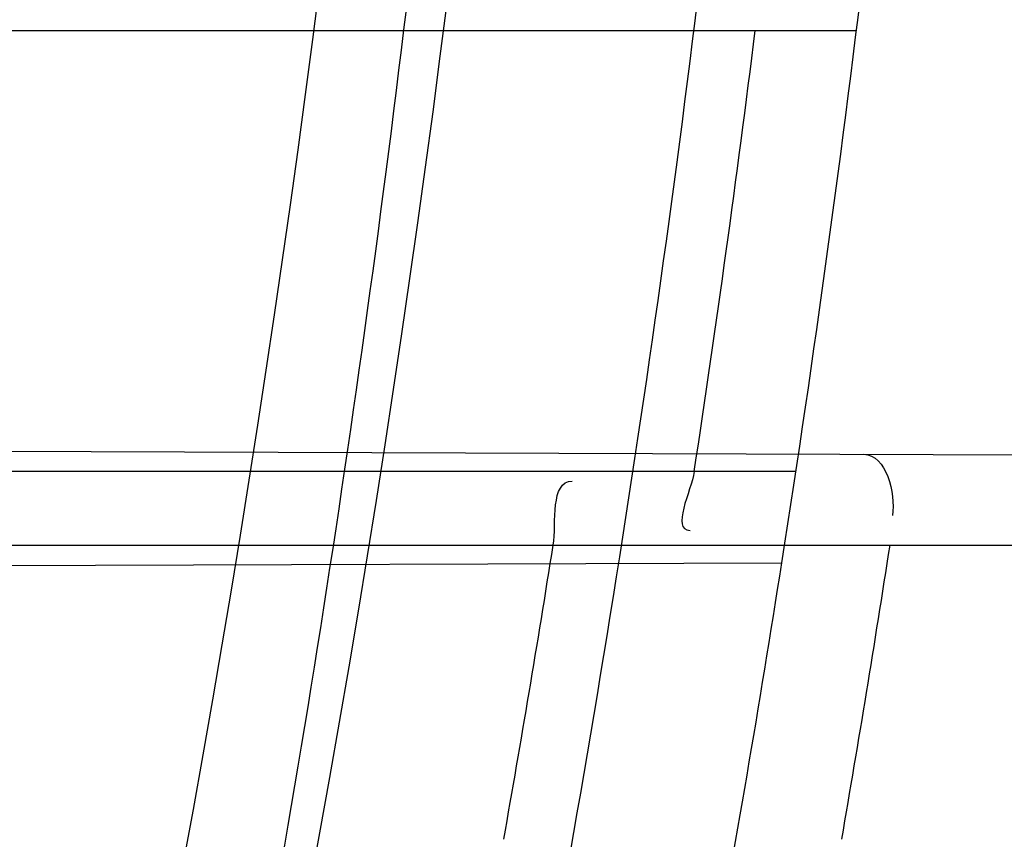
# Model space of a CAD drawing. Header units: millimetres. Extents: x 0 to 297, y 0 to 210.
# Tile 102 of 256: x 145.2229 to 145.2463, y 93.1322 to 93.1517. Entities that reach past the tile are written whole.
import ezdxf

# ---------------------------------------------------------------- set-up
doc = ezdxf.new("R2010")
doc.units = ezdxf.units.MM
doc.header["$LTSCALE"] = 16.335
doc.layers.get('0').update_dxf_attribs({"linetype": 'CONTINUOUS'})
for name, color, linetype in [('01_GLOBAL', 7, 'CONTINUOUS'), ('INTFCLR_1', 7, 'CONTINUOUS'), ('INTFCLR_144815', 7, 'CONTINUOUS')]:
    doc.layers.add(name, color=color, linetype=linetype)

msp = doc.modelspace()

# ---------------------------------------------------------------- linework, layer by layer
at = {"color": 7, "linetype": 'Continuous'}
msp.add_circle((145.8748034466, 92.1344639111), 2.66, dxfattribs=at)
at = {"color": 9, "linetype": 'Continuous'}
msp.add_arc((145.8748034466, 92.1344639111), 2.6259090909, 92.9674534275, 177.0325465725, dxfattribs=at)
at = {"layer": '01_GLOBAL', "color": 7, "linetype": 'Continuous'}
msp.add_circle((145.8748034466, 92.1344639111), 2.695, dxfattribs=at)
at = {"layer": 'INTFCLR_1', "color": 9, "linetype": 'Continuous'}
for p, q in [((145.2184341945, 93.15140961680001), (145.2427919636, 93.15140961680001)), ((145.2196504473, 93.1414028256), (145.2790831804, 93.14119536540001)), ((145.2413506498, 93.1409096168), (145.2168929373, 93.1409096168)), ((145.2203395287, 93.1391596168), (145.2787718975, 93.1391596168)), ((145.217191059, 93.13865782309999), (145.2410162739, 93.1387409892))]:
    msp.add_line(p, q, dxfattribs=at)
at = {"layer": 'INTFCLR_1', "color": 6, "linetype": 'Continuous'}
for centre, radius, start, end in [((144.8596077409, 93.1986596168), 0.4224162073, 270, 90.00000002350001), ((144.8596077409, 93.1986596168), 0.4014439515, 270, 90.00000002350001), ((144.8596077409, 93.1986596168), 0.3860864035, 351.0719019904, 353.2935009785), ((144.8599376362, 93.1986573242), 0.3833671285, 351.3363934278, 352.9206383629), ((144.8600707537, 93.1986584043), 0.3801880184, 349.9265638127, 350.9962955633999), ((144.8590276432, 93.1986584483), 0.3891383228, 350.1605823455, 351.2050388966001)]:
    msp.add_arc(centre, radius, start, end, dxfattribs=at)
at = {"layer": 'INTFCLR_1', "color": 9, "linetype": 'Continuous'}
for centre, radius, start, end in [((144.8630307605, 93.1986603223), 0.3729410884, 346.8723352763, 13.1275089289), ((144.8629710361, 93.1986596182), 0.3699364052, 346.8756062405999, 13.1243934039), ((144.8596077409, 93.1986596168), 0.3860864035, 348.0308689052, 351.0719019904)]:
    msp.add_arc(centre, radius, start, end, dxfattribs=at)
for points, knots in [([(145.235167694, 93.06803805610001), (145.2359987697, 93.0702994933), (145.2376274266, 93.07486591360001), (145.2407305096, 93.0841265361), (145.2457654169, 93.10074899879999), (145.2504341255, 93.12025903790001), (145.2535169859, 93.1376959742), (145.2548129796, 93.1465996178), (145.2554818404, 93.15174935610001), (145.2570256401, 93.1646779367), (145.2586297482, 93.1867687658), (145.2583725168, 93.2128320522), (145.2571603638, 93.229722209), (145.2563978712, 93.2375211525), (145.2558364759, 93.24270819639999), (145.2541019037, 93.2567080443), (145.2501634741, 93.279125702), (145.2444881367, 93.3010123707), (145.2404287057, 93.31400265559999), (145.2389019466, 93.3186491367), (145.2365792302, 93.32549362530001), (145.2313391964, 93.3398030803), (145.2222901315, 93.3608048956), (145.211984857, 93.38064637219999), (145.2048007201, 93.3928589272), (145.2014430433, 93.39829523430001), (145.1992124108, 93.401838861), (145.1931796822, 93.4111586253), (145.1830706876, 93.4254621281), (145.1690288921, 93.44287479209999), (145.1571354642, 93.4559268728), (145.1488272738, 93.46426968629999), (145.1442335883, 93.4686868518), (145.1378598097, 93.47464399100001), (145.1289384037, 93.4824441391), (145.1192814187, 93.4900126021), (145.1131582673, 93.4943666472), (145.1101748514, 93.49636902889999), (145.1077179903, 93.4979464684), (145.1055301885, 93.4992630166), (145.1036031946, 93.50027403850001), (145.1025200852, 93.5007770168), (145.1016575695, 93.50108464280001), (145.1010609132, 93.5012239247), (145.1005598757, 93.50114822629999), (145.1004622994, 93.50067669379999), (145.1007027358, 93.5001554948), (145.1011202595, 93.49943321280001), (145.1017948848, 93.49852402), (145.1026939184, 93.4974154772), (145.1038249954, 93.4961153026), (145.1051758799, 93.49462279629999), (145.106740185, 93.4929397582), (145.1092045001, 93.4903307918), (145.1127127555, 93.4866635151), (145.1192604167, 93.47979277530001), (145.126411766, 93.4720844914), (145.1329263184, 93.4647171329), (145.1369531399, 93.4600323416), (145.143428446, 93.4523417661), (145.1533417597, 93.43987882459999), (145.1663378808, 93.4217466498), (145.175744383, 93.40694421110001), (145.1819029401, 93.3964078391), (145.1860815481, 93.3889972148), (145.1932904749, 93.3754706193), (145.2029180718, 93.35504416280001), (145.209559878, 93.3380139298), (145.212649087, 93.3291841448)], [0, 0, 0, 0, 0.0103790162, 0.0208837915, 0.0420711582, 0.08518389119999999, 0.1071959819, 0.1183353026, 0.1239410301, 0.1295663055, 0.1744258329, 0.2192337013, 0.2417180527, 0.2473539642, 0.2529903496, 0.2641931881, 0.3081223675, 0.3509244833, 0.3614867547, 0.3667496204, 0.3719934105, 0.3926231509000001, 0.4323812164, 0.470412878, 0.488854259, 0.4934078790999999, 0.4979383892, 0.5068921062, 0.5412323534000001, 0.5733304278, 0.6031976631, 0.6172528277, 0.6240454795, 0.630650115, 0.6548352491, 0.6750685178, 0.6834752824, 0.6871962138, 0.6905460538, 0.6960524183, 0.6981915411, 0.6999110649, 0.7012078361, 0.7020914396, 0.7026255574, 0.7031007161, 0.7038824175, 0.7050749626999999, 0.7066970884, 0.7087489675, 0.7112252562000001, 0.7141187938, 0.7174211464, 0.7211233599, 0.729578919, 0.7392839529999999, 0.762009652, 0.7748693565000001, 0.7816473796, 0.7886214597, 0.8181786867, 0.8502212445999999, 0.8846823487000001, 0.8936821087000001, 0.9027944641, 0.9213301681, 0.9597016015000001, 1, 1, 1, 1]), ([(145.1053256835, 93.4996596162), (145.1058354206, 93.4996595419), (145.1084302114, 93.49863302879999), (145.1114097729, 93.4968905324), (145.114679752, 93.49483322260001), (145.1177098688, 93.4928362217), (145.1239326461, 93.4884975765), (145.1337472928, 93.4809600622), (145.1428234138, 93.4731893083), (145.1493077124, 93.4672553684), (145.1539781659, 93.46285851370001), (145.1624222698, 93.4545580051), (145.1745124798, 93.4415729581), (145.1887911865, 93.4242473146), (145.1990766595, 93.4100090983), (145.2052148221, 93.400731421), (145.2074832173, 93.39720574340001), (145.2108964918, 93.3917990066), (145.2181971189, 93.3796576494), (145.2286731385, 93.3599279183), (145.2378781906, 93.33903206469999), (145.2432089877, 93.32479281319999), (145.2455710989, 93.31798419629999), (145.247123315, 93.31336339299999), (145.2512489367, 93.30044977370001), (145.2570185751, 93.2786891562), (145.2610247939, 93.2563880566), (145.262788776, 93.2424626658), (145.2633595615, 93.2373043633), (145.2641347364, 93.22954935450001), (145.2653671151, 93.21275432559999), (145.2656287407, 93.1868333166), (145.2639975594, 93.16486546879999), (145.2624282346, 93.15201095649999), (145.2617481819, 93.1468896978), (145.2604303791, 93.1380345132), (145.2572949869, 93.120689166), (145.2525471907, 93.10128539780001), (145.2474296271, 93.08475977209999), (145.2442749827, 93.0755508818), (145.2426192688, 93.07100993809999), (145.2417743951, 93.0687611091)], [0, 0, 0, 0, 0.0031306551, 0.0166311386, 0.0214593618, 0.0268204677, 0.03892666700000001, 0.0680356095, 0.1027865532, 0.1122690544, 0.1220182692, 0.1421808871, 0.1849821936, 0.2309157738, 0.2799873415, 0.2927705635, 0.2992370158, 0.3057352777, 0.3320402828, 0.3862318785, 0.4428084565, 0.4721382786, 0.4795908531, 0.487069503, 0.5020757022, 0.562848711, 0.6251729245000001, 0.641061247, 0.6490543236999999, 0.6570463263, 0.6889269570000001, 0.7524525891, 0.8160592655, 0.8240370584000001, 0.8319876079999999, 0.8477879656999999, 0.8790177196, 0.9402188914, 0.9703170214, 0.9852457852, 1, 1, 1, 1]), ([(145.212649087, 93.3291841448), (145.2158606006, 93.32000478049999), (145.2216925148, 93.3011419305), (145.227244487, 93.2768964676), (145.2299856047, 93.2607035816), (145.2310878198, 93.25306455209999), (145.2317778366, 93.2479244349), (145.2334659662, 93.23376490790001), (145.2350886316, 93.2104154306), (145.2348602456, 93.1869830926), (145.2340091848, 93.1726576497), (145.2336200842, 93.16742997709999), (145.2329629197, 93.1596496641), (145.2311506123, 93.1430826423), (145.226931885, 93.1181043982), (145.2217743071, 93.0973620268), (145.21827327, 93.08545778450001), (145.2168531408, 93.08078963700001), (145.2142959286, 93.0727821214), (145.2088936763, 93.057325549), (145.2002622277, 93.03625645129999), (145.191382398, 93.0181651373), (145.1856550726, 93.0076054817), (145.1835773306, 93.0038810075), (145.1804900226, 92.9984473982), (145.1738400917, 92.9872483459), (145.1632874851, 92.971132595), (145.150351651, 92.9535411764), (145.1410235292, 92.94206533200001), (145.1356460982, 92.935766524), (145.133618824, 92.9334156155), (145.1301975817, 92.9295053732), (145.1238773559, 92.9224693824), (145.116999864, 92.9151404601), (145.1107938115, 92.9086516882), (145.1070749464, 92.9047482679), (145.1041227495, 92.9015610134), (145.102218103, 92.89935461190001), (145.1011689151, 92.89795985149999), (145.1007337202, 92.8972197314), (145.1004699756, 92.8966887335), (145.1005812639, 92.8959977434), (145.1020539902, 92.8962982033), (145.1036740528, 92.8970747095), (145.1066075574, 92.8986606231), (145.1094057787, 92.90044308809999), (145.1117034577, 92.9019742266), (145.1131778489, 92.902988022), (145.1156556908, 92.9047222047), (145.1196186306, 92.9076236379), (145.1251563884, 92.91192845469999), (145.1334349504, 92.9187409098), (145.1408444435, 92.92538609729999), (145.1473278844, 92.9316038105), (145.1519747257, 92.9361897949), (145.1603493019, 92.94482450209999), (145.1722854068, 92.9582894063), (145.1863008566, 92.9761921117), (145.1963364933, 92.9908581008), (145.2023017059, 93.0003963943), (145.2045040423, 93.0040202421), (145.2078179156, 93.0095804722), (145.2148947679, 93.0220651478), (145.2249952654, 93.0423300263), (145.2319439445, 93.0592659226), (145.2351676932, 93.0680380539)], [0, 0, 0, 0, 0.0419354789, 0.08505031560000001, 0.1071497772, 0.1127379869, 0.1183317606, 0.1295131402, 0.1742263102, 0.2191466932, 0.230445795, 0.2361065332, 0.241751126, 0.2641147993, 0.3079545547, 0.3508736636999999, 0.3561840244, 0.3614616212, 0.3719139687, 0.3924297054, 0.4320526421, 0.4700131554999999, 0.4792642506, 0.483852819, 0.4884035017, 0.5062126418, 0.5400088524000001, 0.5714206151, 0.6003317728, 0.6037560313, 0.6071340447, 0.6137178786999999, 0.6261602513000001, 0.6479155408, 0.6570536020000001, 0.6648783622, 0.6711643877, 0.6757843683, 0.6774462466, 0.6786751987, 0.6794900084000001, 0.6799813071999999, 0.6813020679, 0.6842478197, 0.6888651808, 0.6950795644, 0.6987591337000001, 0.70073729, 0.7027989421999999, 0.7117993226, 0.7219139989, 0.7330405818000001, 0.7580265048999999, 0.7648041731, 0.7717766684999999, 0.7861782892, 0.816667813, 0.8493175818, 0.8841610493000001, 0.8932352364, 0.8978283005, 0.9024468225, 0.9211469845, 0.9596997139, 1, 1, 1, 1]), ([(145.1053256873, 92.89765960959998), (145.1051880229, 92.89765962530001), (145.1048509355, 92.897726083), (145.1048682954, 92.89833203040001), (145.1052289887, 92.89895544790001), (145.1058526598, 92.8998820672), (145.1068032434, 92.9010353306), (145.1086356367, 92.9031125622), (145.110803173, 92.9053838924), (145.113215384, 92.90786955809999), (145.1159839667, 92.9106973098), (145.1217014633, 92.91652117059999), (145.1287122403, 92.92380461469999), (145.1351564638, 92.9308006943), (145.1386445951, 92.9346890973), (145.1407113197, 92.9370268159), (145.1461908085, 92.9432875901), (145.1556953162, 92.95469486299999), (145.1688811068, 92.972191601), (145.1796415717, 92.9882287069), (145.1864241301, 92.99937733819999), (145.1895721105, 93.0047852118), (145.1916900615, 93.00849100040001), (145.1975256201, 93.0189931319), (145.2065751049, 93.0369888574), (145.2153782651, 93.057964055), (145.2208882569, 93.0733543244), (145.2234958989, 93.0813260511), (145.2249438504, 93.0859728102), (145.2285119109, 93.09781736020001), (145.2337695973, 93.1184588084), (145.2380725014, 93.143329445), (145.2399207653, 93.159825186), (145.2405908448, 93.1675708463), (145.2409875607, 93.1727748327), (145.241855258, 93.1870348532), (145.2420882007, 93.2103641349), (145.2404334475, 93.2336088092), (145.2387124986, 93.2477021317), (145.238008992, 93.2528187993), (145.2368850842, 93.26042393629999), (145.2340893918, 93.2765480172), (145.2284266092, 93.3006887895), (145.222482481, 93.3194563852), (145.2192099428, 93.32858819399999)], [0, 0, 0, 0, 0.0008731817, 0.001718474, 0.0032338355, 0.0055641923, 0.008732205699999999, 0.0127298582, 0.0231213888, 0.0286463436, 0.0346993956, 0.04822263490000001, 0.0804125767, 0.0988155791, 0.1085508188, 0.1135449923, 0.1186070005, 0.1613231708, 0.2076862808, 0.2575123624, 0.2837454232, 0.2904461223, 0.2972015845, 0.3108183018, 0.3666504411, 0.4248609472, 0.4549769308, 0.4703146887, 0.4780576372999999, 0.4858477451, 0.5487776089, 0.6130123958, 0.6457680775, 0.6540347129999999, 0.6623246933, 0.6788711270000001, 0.74464742, 0.8101273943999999, 0.8265053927, 0.8346996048, 0.8428861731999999, 0.8752668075, 0.9384714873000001, 1, 1, 1, 1])]:
    msp.add_open_spline(points, degree=3, knots=knots, dxfattribs=at)
at = {"layer": 'INTFCLR_1', "color": 6, "linetype": 'Continuous'}
for points, knots in [([(145.1350652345, 93.4996596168), (145.1342109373, 93.4996596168), (145.1357546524, 93.496718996), (145.1370803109, 93.4950968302), (145.1392467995, 93.49225027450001), (145.1419201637, 93.4890306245), (145.145337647, 93.4849215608), (145.149332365, 93.4801497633), (145.1536170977, 93.4749597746), (145.1578478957, 93.4697443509), (145.1617862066, 93.46477665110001), (145.1654017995, 93.46011427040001), (145.1686896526, 93.45577766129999), (145.1716611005, 93.4517737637), (145.1743369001, 93.4480934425), (145.176743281, 93.4447208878), (145.1789048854, 93.4416366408), (145.1808385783, 93.4388324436), (145.1825660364, 93.4362898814), (145.1841084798, 93.43398792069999), (145.185490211, 93.43189981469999), (145.1867189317, 93.4300221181), (145.1878098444, 93.42833769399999), (145.1887779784, 93.42682907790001), (145.1896459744, 93.4254651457), (145.1906214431, 93.4239206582), (145.191753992, 93.4221107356), (145.1928766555, 93.42029359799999), (145.1938510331, 93.4187005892), (145.1946912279, 93.4173162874), (145.1956155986, 93.415780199), (145.1966371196, 93.4140663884), (145.1977643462, 93.41215452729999), (145.1990081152, 93.4100186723), (145.2003754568, 93.4076384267), (145.201880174, 93.4049787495), (145.2035347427, 93.4020034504), (145.2053542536, 93.39866660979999), (145.2073580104, 93.3949100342), (145.2095596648, 93.3906775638), (145.2119715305, 93.3859042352), (145.214608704, 93.3805105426), (145.2174929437, 93.37438539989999), (145.220642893, 93.36739491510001), (145.2240752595, 93.35936816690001), (145.227802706, 93.35009965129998), (145.2318351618, 93.3392957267), (145.2361179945, 93.3267082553), (145.2403681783, 93.3126841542), (145.2442872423, 93.297814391), (145.2476657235, 93.2827730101), (145.2504753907, 93.2676905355), (145.2527156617, 93.25262667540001), (145.2543982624, 93.2375790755), (145.2555287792, 93.22258324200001), (145.256117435, 93.20762456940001), (145.2561708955, 93.1927266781), (145.2556951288, 93.17787585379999), (145.2546936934, 93.16307401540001), (145.2531693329, 93.1483330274), (145.2511191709, 93.1336232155), (145.2485428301, 93.1189642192), (145.2454275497, 93.1043242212), (145.2417708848, 93.0897217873), (145.2376203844, 93.07535951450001), (145.2332204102, 93.06193527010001), (145.2288852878, 93.0500177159), (145.2248596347, 93.0398394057), (145.2211587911, 93.03109336), (145.2177663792, 93.0235207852), (145.2146668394, 93.01692434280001), (145.2118379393, 93.01114230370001), (145.2092594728, 93.0060543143), (145.2069119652, 93.0015625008), (145.2047820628, 92.99759337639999), (145.2028538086, 92.9940827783), (145.2011073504, 92.9909675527), (145.1995253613, 92.98819559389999), (145.1980916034, 92.985722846), (145.1967959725, 92.9835200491), (145.1956290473, 92.9815607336), (145.1945782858, 92.97981554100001), (145.1936278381, 92.9782521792), (145.1927650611, 92.97684539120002), (145.1919665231, 92.9755535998), (145.1911689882, 92.97427311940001), (145.1903111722, 92.9729060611), (145.1893416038, 92.97137374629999), (145.1882509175, 92.9696663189), (145.1870226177, 92.9677633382), (145.1856376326, 92.96564257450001), (145.1840803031, 92.96328767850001), (145.1823329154, 92.9606826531), (145.1803729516, 92.95780619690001), (145.1781781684, 92.9546380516), (145.1757236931, 92.9511600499), (145.1729902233, 92.94736262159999), (145.1699514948, 92.94322961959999), (145.1665806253, 92.9387466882), (145.1628687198, 92.93392583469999), (145.1588145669, 92.9287817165), (145.1544498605, 92.9233761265), (145.149996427, 92.9179675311), (145.1458273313, 92.912982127), (145.1422457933, 92.9086810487), (145.1394492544, 92.9053205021), (145.1371773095, 92.9023512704), (145.1358081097, 92.9006787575), (145.134193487, 92.8976596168), (145.1350652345, 92.8976596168)], [0, 0, 0, 0, 0.0038604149, 0.007501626, 0.0124785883, 0.0188917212, 0.0268498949, 0.0364677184, 0.0470694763, 0.05724446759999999, 0.0668187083, 0.0757144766, 0.08390537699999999, 0.0914099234, 0.09824517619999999, 0.1044667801, 0.1101313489, 0.1152642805, 0.1198589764, 0.1240215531, 0.1277856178, 0.1311734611, 0.1341617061, 0.1368541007, 0.1392736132, 0.1414672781, 0.1451087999, 0.148921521, 0.1511192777, 0.1535471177, 0.1562389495, 0.1592204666, 0.1625628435, 0.1662680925, 0.1703891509, 0.1749670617, 0.1800766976, 0.185772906, 0.1921414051, 0.1993155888, 0.2073311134, 0.2163077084, 0.2264451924, 0.2379233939, 0.2509534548, 0.2658909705, 0.2830621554, 0.3030578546, 0.3259639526, 0.3492662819, 0.3725305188, 0.395610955, 0.4185782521, 0.4413347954, 0.4640172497, 0.4865192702, 0.5089682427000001, 0.5313242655, 0.5536477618, 0.5759939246, 0.5982772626, 0.6207472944, 0.6432362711, 0.6658996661, 0.6887559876, 0.7107777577, 0.7297237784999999, 0.7460531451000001, 0.7602331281, 0.7726347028, 0.7835467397, 0.7931663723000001, 0.8017211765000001, 0.8093215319, 0.8160683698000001, 0.8220757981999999, 0.8274205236, 0.83220661, 0.8364980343, 0.8403367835, 0.8437547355, 0.8468031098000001, 0.8495420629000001, 0.8520223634, 0.8542604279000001, 0.8564046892, 0.8588391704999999, 0.8615533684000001, 0.8645986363, 0.8679945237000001, 0.8717882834, 0.8760445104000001, 0.8807522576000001, 0.8859628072, 0.8917731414, 0.8981681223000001, 0.9051985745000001, 0.9129160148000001, 0.9213486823, 0.930543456, 0.9404096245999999, 0.9509435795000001, 0.9619432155, 0.9720502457, 0.9803711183, 0.9870628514, 0.9922716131, 0.9960607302, 1, 1, 1, 1]), ([(145.1350652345, 92.8976596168), (145.1360387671, 92.8976596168), (145.1377271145, 92.8987973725), (145.1403228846, 92.9003600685), (145.1432989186, 92.90252257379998), (145.1469787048, 92.9053401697), (145.1513602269, 92.908937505), (145.156189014, 92.9131306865), (145.1610884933, 92.9176135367), (145.16571304, 92.9220446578), (145.1699506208, 92.9262668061), (145.1738079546, 92.93025140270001), (145.1773032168, 92.9339784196), (145.1804624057, 92.93744342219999), (145.1833068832, 92.9406452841), (145.1858602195, 92.9435862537), (145.1881553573, 92.9462860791), (145.1902110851, 92.9487505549), (145.1920499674, 92.95099242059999), (145.1936917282, 92.95302517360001), (145.195161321, 92.95487020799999), (145.1964960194, 92.95656687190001), (145.197810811, 92.9582571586), (145.1992115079, 92.9600798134), (145.2006985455, 92.9620412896), (145.2021699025, 92.9640097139), (145.203615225, 92.9659689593), (145.2051191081, 92.96803560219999), (145.2067839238, 92.9703578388), (145.2086446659, 92.97299707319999), (145.2107239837, 92.976003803), (145.2130437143, 92.9794328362), (145.2156231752, 92.9833409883), (145.2184823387, 92.9877982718), (145.2216518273, 92.99290263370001), (145.2251614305, 92.9987667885), (145.229038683, 93.00552838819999), (145.2333125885, 93.0133695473), (145.2380078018, 93.0225036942), (145.2431555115, 93.03325044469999), (145.2486552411, 93.04576276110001), (145.2541538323, 93.05964751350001), (145.2592951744, 93.0742866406), (145.2638614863, 93.0891255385), (145.2678132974, 93.10401926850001), (145.2711637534, 93.1189518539), (145.2739112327, 93.1338443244), (145.2760779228, 93.14873712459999), (145.2776685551, 93.1635668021), (145.2786982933, 93.17835697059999), (145.2791763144, 93.1930929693), (145.2791102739, 93.20777733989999), (145.2785051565, 93.2224188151), (145.2773642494, 93.2370081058), (145.2756872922, 93.2515514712), (145.2734729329, 93.2660467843), (145.2707211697, 93.28047186), (145.2674209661, 93.2948590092), (145.2635667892, 93.3091902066), (145.259139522, 93.3234820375), (145.254151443, 93.33766185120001), (145.2488018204, 93.351194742), (145.2434345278, 93.3634522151), (145.238408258, 93.3740016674), (145.2338248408, 93.38297495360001), (145.2296571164, 93.3906774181), (145.2258775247, 93.3973229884), (145.2224553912, 93.4030908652), (145.2193628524, 93.40811759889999), (145.216567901, 93.41251817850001), (145.2140471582, 93.4163762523), (145.2117761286, 93.4197682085), (145.209737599, 93.422748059), (145.2079066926, 93.42537326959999), (145.20627007, 93.4276809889), (145.2048016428, 93.4297213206), (145.203482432, 93.43153041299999), (145.202221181, 93.4332394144), (145.2009100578, 93.4349957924), (145.1994654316, 93.43690657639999), (145.1979774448, 93.438847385), (145.1964846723, 93.44076776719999), (145.1949729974, 93.4426876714), (145.1933137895, 93.4447656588), (145.1914604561, 93.4470505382), (145.1893845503, 93.4495659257), (145.1870661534, 93.45232249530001), (145.1844777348, 93.45533473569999), (145.1815962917, 93.45861035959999), (145.1783918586, 93.4621590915), (145.174841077, 93.46597939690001), (145.1709238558, 93.47006182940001), (145.1666153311, 93.47439075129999), (145.1619164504, 93.47892812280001), (145.1569054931, 93.4835493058), (145.1519289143, 93.48790146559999), (145.1473729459, 93.4916672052), (145.1435388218, 93.4946187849), (145.1404516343, 93.4968744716), (145.1377826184, 93.49848721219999), (145.1360568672, 93.4996596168), (145.1350652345, 93.4996596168)], [0, 0, 0, 0, 0.0042187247, 0.0081401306, 0.0133978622, 0.0200459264, 0.0282638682, 0.0379443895, 0.0477615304, 0.05703690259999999, 0.0656973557, 0.0736821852, 0.0810680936, 0.0878383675, 0.0940009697, 0.0996271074, 0.1047154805, 0.1093563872, 0.1135342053, 0.1172803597, 0.1206792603, 0.1237557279, 0.1266349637, 0.1299589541, 0.1337168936, 0.1373013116, 0.1406085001, 0.1442672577, 0.148377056, 0.1529904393, 0.1582606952, 0.164218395, 0.1709303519, 0.1785521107, 0.1871652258, 0.1969659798, 0.2081658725, 0.2209392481, 0.2356613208, 0.2526660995, 0.2725685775, 0.2948769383, 0.3173640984, 0.3397873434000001, 0.3621386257, 0.3841211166, 0.4060891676, 0.4277469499, 0.4493218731, 0.470705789, 0.4919793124, 0.5131981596, 0.5343255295, 0.5554668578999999, 0.5765984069, 0.5977513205, 0.6189954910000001, 0.6402209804, 0.6617015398, 0.6832900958, 0.7050415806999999, 0.7268239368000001, 0.7463339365, 0.7630160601, 0.7774553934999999, 0.7899931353, 0.8009638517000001, 0.8105830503, 0.8190545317, 0.8265380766, 0.8331730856, 0.8390248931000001, 0.8442268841, 0.8488182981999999, 0.8528943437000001, 0.8564866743, 0.8597116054, 0.8625968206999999, 0.8656908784, 0.8692094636, 0.8729771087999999, 0.8762884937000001, 0.879749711, 0.8835661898, 0.8878115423, 0.8924986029, 0.8976989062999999, 0.9034198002, 0.9097088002, 0.9166034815, 0.9241390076, 0.9323094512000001, 0.9411199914, 0.9506041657, 0.9606137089, 0.9706541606, 0.9792553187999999, 0.9862062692, 0.9916647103, 0.9957028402, 1, 1, 1, 1])]:
    msp.add_open_spline(points, degree=3, knots=knots, dxfattribs=at)
for points in [[(145.2429665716, 93.1413214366), (145.2435027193, 93.1413195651), (145.2437291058, 93.14039390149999), (145.2436471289, 93.1398640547)], [(145.238930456, 93.1409096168), (145.2388601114, 93.1404479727), (145.2383660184, 93.139510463), (145.2388329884, 93.139512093)], [(145.2355741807, 93.1391596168), (145.2356570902, 93.1396828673), (145.2354969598, 93.14068500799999), (145.2360267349, 93.14068315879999)]]:
    msp.add_open_spline(points, degree=3, dxfattribs=at)
at = {"layer": 'INTFCLR_144815', "color": 6, "linetype": 'Continuous'}
for radius in [0.4466793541, 0.4256665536]:
    msp.add_circle((144.8596077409, 93.1986596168), radius, dxfattribs=at)
for radius, start, end in [(0.6157754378, 313.9937911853, 154.5150993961), (0.5947754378, 312.9543589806, 154.5144414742), (0.5751005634, 282.2440355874, 71.2863570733), (0.4537777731, 308.490992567, 51.50900743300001), (0.4747905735, 316.9838592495, 43.0161407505), (0.4480128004, 313.9992414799, 46.00075850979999)]:
    msp.add_arc((144.8596077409, 93.1986596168), radius, start, end, dxfattribs=at)
at = {"layer": 'INTFCLR_144815', "color": 9, "linetype": 'Continuous'}
for centre, radius, start, end in [((144.8596077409, 93.1986596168), 0.5712784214, 292.4997540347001, 54.0964566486), ((144.8596102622, 93.19866079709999), 0.5153523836, 292.4997540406, 54.09645665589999), ((144.8596257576, 93.1986639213), 0.5066391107, 311.2505121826, 48.7494878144), ((144.859607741, 93.1986596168), 0.4617768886, 314.0862202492, 45.9137797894), ((144.8596077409, 93.1986596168), 0.450734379, 313.8592910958, 46.1407088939), ((144.8596077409, 93.1986596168), 0.4477854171, 314.0319604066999, 45.9680396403)]:
    msp.add_arc(centre, radius, start, end, dxfattribs=at)
at = {"layer": 'INTFCLR_144815', "color": 6, "linetype": 'Continuous'}
for points, knots in [([(145.1715348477, 92.8871597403), (145.1712150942, 92.887165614), (145.1712119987, 92.888398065), (145.1717859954, 92.8890887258), (145.1723169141, 92.8900495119), (145.1728921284, 92.8909093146), (145.1735763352, 92.8919125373), (145.1743814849, 92.8930382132), (145.17530592, 92.89429876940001), (145.1763525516, 92.89569628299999), (145.1775225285, 92.8972363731), (145.1788179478, 92.8989246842), (145.1802417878, 92.90076905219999), (145.1817966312, 92.902777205), (145.1834827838, 92.9049546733), (145.1852973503, 92.907303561), (145.1872357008, 92.90982438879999), (145.189295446, 92.9125211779), (145.1914790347, 92.9154049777), (145.1937896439, 92.9184888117), (145.1962240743, 92.9217782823), (145.1987743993, 92.92527328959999), (145.2014309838, 92.9289717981), (145.2041860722, 92.9328747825), (145.2070298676, 92.9369806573), (145.2099514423, 92.9412863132), (145.2129388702, 92.94578706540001), (145.215979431, 92.95047669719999), (145.2190598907, 92.95534762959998), (145.2221667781, 92.9603911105), (145.2252866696, 92.9655974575), (145.2284064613, 92.9709563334), (145.2315136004, 92.9764570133), (145.2345962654, 92.98208862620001), (145.2376434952, 92.98784036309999), (145.2406452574, 92.99370162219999), (145.2435925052, 92.99966217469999), (145.2464771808, 93.005712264), (145.2492921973, 93.01184268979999), (145.2520314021, 93.01804486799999), (145.2546894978, 93.0243108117), (145.2572619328, 93.0306330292), (145.2597453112, 93.03700571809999), (145.2621317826, 93.0434101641), (145.2644188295, 93.0498389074), (145.2666074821, 93.05629353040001), (145.2687002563, 93.0627819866), (145.2706975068, 93.0693065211), (145.2725965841, 93.0758590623), (145.2743963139, 93.08243582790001), (145.2760946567, 93.0890285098), (145.2776905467, 93.0956308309), (145.2791843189, 93.1022416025), (145.2805765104, 93.10886063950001), (145.2818676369, 93.1154879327), (145.2830580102, 93.12212274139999), (145.2841477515, 93.12876325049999), (145.2851369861, 93.1354072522), (145.2860260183, 93.1420534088), (145.2868152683, 93.14870134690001), (145.2875051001, 93.1553505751), (145.2880958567, 93.16200073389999), (145.2885878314, 93.1686513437), (145.2889813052, 93.17530234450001), (145.289276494, 93.18195348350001), (145.2894735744, 93.1886048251), (145.2895726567, 93.1952561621), (145.2895738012, 93.20190757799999), (145.2894770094, 93.20855889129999), (145.2892822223, 93.2152102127), (145.2889893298, 93.2218613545), (145.2885981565, 93.228512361), (145.2881084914, 93.23516293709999), (145.2875200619, 93.2418129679), (145.2868325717, 93.24846205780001), (145.2860456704, 93.2551099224), (145.2851589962, 93.26175603), (145.2841721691, 93.2683997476), (145.2830848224, 93.2750402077), (145.2818965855, 93.2816764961), (145.2806070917, 93.2883076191), (145.2792161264, 93.2949318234), (145.2777236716, 93.3015466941), (145.27612979, 93.30814986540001), (145.2744344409, 93.314739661), (145.2726374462, 93.3213150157), (145.2707388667, 93.3278740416), (145.2687392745, 93.3344133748), (145.2666397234, 93.34092869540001), (145.2644415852, 93.34741542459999), (145.2621464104, 93.3538691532), (145.2597562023, 93.3602849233), (145.2572735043, 93.3666571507), (145.2547014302, 93.37297970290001), (145.2520437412, 93.3792458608), (145.2493049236, 93.3854482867), (145.2464902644, 93.3915790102), (145.2436059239, 93.39762942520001), (145.240658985, 93.4035903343), (145.2376574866, 93.4094520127), (145.2346104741, 93.4152042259), (145.231527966, 93.4208363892), (145.2284209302, 93.42633767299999), (145.2253011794, 93.4316972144), (145.2221812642, 93.4369042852), (145.2190742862, 93.44194854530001), (145.2159936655, 93.44682031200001), (145.2129528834, 93.4515108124), (145.209965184, 93.45601244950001), (145.207043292, 93.4603189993), (145.2041991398, 93.4644257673), (145.2014436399, 93.4683296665), (145.1987864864, 93.47202925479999), (145.1962360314, 93.47552468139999), (145.1937992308, 93.47881756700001), (145.1914816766, 93.48191080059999), (145.1892876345, 93.484808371), (145.1872201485, 93.487515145), (145.1852811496, 93.49003667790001), (145.1834716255, 93.49237897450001), (145.1817917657, 93.4945483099), (145.1802410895, 93.4965510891), (145.1788186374, 93.4983936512), (145.1775230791, 93.5000821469), (145.1763528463, 93.5016225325), (145.1753062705, 93.5030200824), (145.1743814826, 93.5042807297), (145.1735770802, 93.50540657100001), (145.1728902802, 93.5064096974), (145.1723225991, 93.507270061), (145.1718630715, 93.5080606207), (145.171402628, 93.5088026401), (145.1710534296, 93.51015065), (145.1715348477, 93.5101594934)], [0, 0, 0, 0, 0.0014103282, 0.0032894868, 0.0045784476, 0.006109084, 0.0078878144, 0.009921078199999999, 0.0122159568, 0.0147800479, 0.0176210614, 0.0207450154, 0.0241645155, 0.0278962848, 0.0319450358, 0.0363094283, 0.0409856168, 0.0459681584, 0.0512740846, 0.0569372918, 0.0629614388, 0.06932079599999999, 0.0760170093, 0.0830428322, 0.09038864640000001, 0.09804223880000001, 0.1059886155, 0.1142106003, 0.1226891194, 0.1314036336, 0.1403327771, 0.1494548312, 0.1587482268, 0.1681920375, 0.1777662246, 0.1874518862, 0.1972313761, 0.2070885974, 0.2170088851, 0.2269790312, 0.2369874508, 0.247023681, 0.2570780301, 0.2671479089, 0.2771627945, 0.2871678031, 0.297203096, 0.3072268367, 0.3172573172, 0.3272873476, 0.3372951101, 0.3472786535, 0.3572404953, 0.3671820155, 0.3771057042, 0.38701475, 0.3969071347, 0.4067804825, 0.4166362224, 0.4264761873, 0.4363022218, 0.4461151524, 0.4559173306, 0.4657100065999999, 0.4754958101, 0.4852761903, 0.4950537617, 0.5048299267, 0.514607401, 0.5243876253, 0.5341732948, 0.5439658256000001, 0.5537677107, 0.5635801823, 0.5734055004, 0.5832449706, 0.5931003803, 0.6029729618, 0.6128636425, 0.6227732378, 0.6327028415, 0.6426530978, 0.6526214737, 0.6626060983, 0.6726078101, 0.6826271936, 0.6926651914, 0.7027189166, 0.7127821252, 0.7228511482, 0.7329216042, 0.7429877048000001, 0.7530428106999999, 0.7630790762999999, 0.7730874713, 0.7830577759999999, 0.7929782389, 0.8028356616, 0.8126154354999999, 0.8223014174, 0.8318761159, 0.8413205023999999, 0.8506146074, 0.8597374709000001, 0.8686675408, 0.8773831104, 0.8858627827, 0.8940860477, 0.9020337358, 0.9096886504, 0.9170358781, 0.9240630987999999, 0.9307608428, 0.9371226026, 0.9431446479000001, 0.9488258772, 0.9541674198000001, 0.9591725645, 0.9638462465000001, 0.9681947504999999, 0.9722253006, 0.9759458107, 0.979364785, 0.9824904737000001, 0.9853313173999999, 0.9878955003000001, 0.9901906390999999, 0.9922241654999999, 0.994002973, 0.9955336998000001, 0.9968227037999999, 0.9978766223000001, 1, 1, 1, 1]), ([(145.1816919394, 93.4996596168), (145.1813689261, 93.4996596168), (145.181354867, 93.4984164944), (145.1818990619, 93.4977049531), (145.1824036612, 93.4967241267), (145.1829511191, 93.4958450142), (145.1836029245, 93.49481997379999), (145.1843702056, 93.4936699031), (145.1852510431, 93.4923828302), (145.1862478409, 93.4909569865), (145.1873615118, 93.4893868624), (145.1885933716, 93.48766759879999), (145.1899443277, 93.4857938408), (145.1914151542, 93.48376000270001), (145.1930061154, 93.48156053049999), (145.1947171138, 93.47918971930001), (145.1965473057, 93.47664219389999), (145.1984952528, 93.47391268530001), (145.2005585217, 93.47099658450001), (145.2027337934, 93.46788981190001), (145.2050166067, 93.46458923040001), (145.207401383, 93.4610926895), (145.2098813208, 93.4573992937), (145.2124484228, 93.45350951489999), (145.2150935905, 93.44942523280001), (145.2178067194, 93.44514979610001), (145.2205768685, 93.4406879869), (145.2233924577, 93.436045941), (145.2262415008, 93.43123100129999), (145.2291118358, 93.4262515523), (145.2319913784, 93.42111677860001), (145.2348683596, 93.4158364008), (145.2377314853, 93.4104204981), (145.2405700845, 93.4048793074), (145.2433742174, 93.39922304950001), (145.2461347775, 93.3934617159), (145.2488435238, 93.3876049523), (145.2514930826, 93.381661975), (145.2540769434, 93.37564147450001), (145.2565894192, 93.3695515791), (145.2590255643, 93.3633999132), (145.2613812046, 93.35719337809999), (145.2636527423, 93.3509384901), (145.2658372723, 93.34464092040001), (145.2679322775, 93.3383061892), (145.2699358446, 93.3319388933), (145.2718463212, 93.32554360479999), (145.2736625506, 93.3191239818), (145.275383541, 93.3126837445), (145.2770086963, 93.30622572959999), (145.2785375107, 93.29975290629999), (145.2799697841, 93.29326740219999), (145.281305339, 93.2867715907), (145.282544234, 93.2802670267), (145.2836865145, 93.2737555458), (145.2847323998, 93.2672381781), (145.285682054, 93.2607163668), (145.2865357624, 93.2541907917), (145.2872937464, 93.2476625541), (145.2879563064, 93.24113198), (145.2885236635, 93.2345999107), (145.2889960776, 93.22806647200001), (145.2893737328, 93.22153232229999), (145.2896568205, 93.2149974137), (145.2898454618, 93.208462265), (145.2899397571, 93.20192674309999), (145.2899397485, 93.1953913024), (145.2898454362, 93.18885579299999), (145.2896567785, 93.1823206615), (145.2893736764, 93.175785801), (145.2889960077, 93.1692516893), (145.2885235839, 93.1627183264), (145.2879562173, 93.1561863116), (145.2872936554, 93.1496558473), (145.2865356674, 93.1431276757), (145.2856819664, 93.136602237), (145.2847323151, 93.130080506), (145.283686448, 93.1235632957), (145.2825441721, 93.1170518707), (145.2813053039, 93.1105474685), (145.2799697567, 93.1040517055), (145.2785375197, 93.0975663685), (145.277008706, 93.091093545), (145.2753835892, 93.0846356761), (145.2736625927, 93.0781954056), (145.2718464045, 93.07177591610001), (145.2699359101, 93.0653805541), (145.2679323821, 93.0590133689), (145.2658373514, 93.05267854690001), (145.2636528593, 93.0463810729), (145.2613812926, 93.04012609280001), (145.2590256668, 93.03391958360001), (145.2565895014, 93.0277678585), (145.2540770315, 93.0216779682), (145.2514931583, 93.01565743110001), (145.2488435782, 93.00971440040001), (145.2461348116, 93.0038575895), (145.2433742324, 92.99809621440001), (145.2405700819, 92.9924399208), (145.2377314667, 92.9868986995), (145.2348683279, 92.98148277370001), (145.2319913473, 92.9762023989), (145.2291118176, 92.97106764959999), (145.2262415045, 92.9660882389), (145.2233924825, 92.9612733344), (145.220576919, 92.95663132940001), (145.2178068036, 92.95216957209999), (145.2150937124, 92.9478941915), (145.2124485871, 92.9438099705), (145.2098815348, 92.9399202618), (145.2074016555, 92.9362269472), (145.2050169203, 92.9327304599), (145.2027341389, 92.9294299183), (145.2005588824, 92.9263231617), (145.1984956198, 92.92340706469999), (145.1965476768, 92.9206775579), (145.1947174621, 92.918129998), (145.1930064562, 92.91575917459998), (145.1914154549, 92.9135596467), (145.1899446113, 92.91152578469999), (145.1885936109, 92.9096519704), (145.1873617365, 92.9079326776), (145.1862480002, 92.9063625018), (145.1852512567, 92.9049366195), (145.1843701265, 92.90364951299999), (145.1836036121, 92.902499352), (145.1829493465, 92.90147443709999), (145.1824091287, 92.9005947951), (145.1819724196, 92.8997882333), (145.1815362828, 92.8990246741), (145.1812048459, 92.8976596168), (145.1816919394, 92.8976596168)], [0, 0, 0, 0, 0.0014863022, 0.0034583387, 0.00480742, 0.0064070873, 0.008263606, 0.0103831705, 0.0127725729, 0.0154385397, 0.018388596, 0.0216299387, 0.0251705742, 0.0290176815, 0.0331791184, 0.0376612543, 0.0424708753, 0.0476126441, 0.053091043, 0.05890788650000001, 0.0650637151, 0.071556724, 0.0783824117, 0.08553378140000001, 0.09300120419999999, 0.1007725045, 0.1088330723, 0.1171662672, 0.125753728, 0.1345758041, 0.1436120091, 0.1528416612, 0.1622443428, 0.1717998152, 0.1814887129, 0.1912927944, 0.2011949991, 0.2111795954, 0.2212322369, 0.2313400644, 0.2414915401, 0.251676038, 0.2618853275, 0.272110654, 0.2823462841, 0.2925853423, 0.3028240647, 0.3130572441, 0.3232827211, 0.3334966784, 0.3436983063, 0.353884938, 0.364056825, 0.3742120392, 0.3843517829, 0.3944749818, 0.4045834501, 0.4146764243, 0.4247563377, 0.4348229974, 0.4448791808, 0.4549248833, 0.4649631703, 0.4749943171, 0.4850215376, 0.4950452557, 0.505068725, 0.5150924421, 0.5251196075, 0.5351507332, 0.5451888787, 0.5552345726, 0.5652905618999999, 0.5753571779, 0.5854368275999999, 0.5955298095, 0.6056379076, 0.615761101, 0.6259004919, 0.6360558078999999, 0.6462271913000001, 0.6564139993, 0.6666151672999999, 0.6768294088, 0.6870543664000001, 0.6972879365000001, 0.7075261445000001, 0.7177656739, 0.7280008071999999, 0.7382265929, 0.7484354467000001, 0.7586203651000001, 0.7687717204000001, 0.7788795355, 0.7889322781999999, 0.7989169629, 0.8088192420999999, 0.8186233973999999, 0.8283123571, 0.8378678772, 0.8472706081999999, 0.8565002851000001, 0.8655364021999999, 0.8743584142, 0.8829458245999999, 0.8912789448, 0.8993394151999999, 0.9071106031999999, 0.9145779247, 0.9217291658, 0.9285546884, 0.9350475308, 0.9412033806, 0.9470201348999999, 0.9524985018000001, 0.9576403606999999, 0.9624499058, 0.9669322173, 0.9710936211, 0.9749409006, 0.978481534, 0.9817230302, 0.984673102, 0.9873392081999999, 0.9897286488, 0.9918483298, 0.9937048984, 0.9953046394, 0.9966537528, 0.9977587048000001, 1, 1, 1, 1]), ([(145.2619187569, 93.198659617), (145.2619187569, 93.19452705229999), (145.2617972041, 93.18625736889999), (145.2612501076, 93.1738549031), (145.2603370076, 93.16145215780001), (145.2590551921, 93.1490500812), (145.2574020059, 93.1366506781), (145.2553745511, 93.1242576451), (145.2529686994, 93.1118765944), (145.2501810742, 93.09951567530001), (145.2470107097, 93.0871860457), (145.2434550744, 93.07490437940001), (145.2395175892, 93.0626901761), (145.2352018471, 93.05056894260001), (145.2305195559, 93.03857297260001), (145.2254865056, 93.026740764), (145.2201294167, 93.0151203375), (145.2144851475, 93.00376778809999), (145.2086034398, 92.9927497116), (145.2025493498, 92.98213900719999), (145.1964022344, 92.9720136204), (145.1902548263, 92.96245285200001), (145.1842079, 92.9535296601), (145.1783638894, 92.94530411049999), (145.1728175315, 92.9378166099), (145.1676486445, 92.9310831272), (145.1629171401, 92.9250980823), (145.1586605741, 92.91983716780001), (145.1549015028, 92.9152592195), (145.1516394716, 92.9113214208), (145.1488735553, 92.9079678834), (145.1465811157, 92.9051666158), (145.1447678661, 92.9028433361), (145.1433636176, 92.901047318), (145.1424842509, 92.89954064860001), (145.1417601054, 92.8987053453), (145.1418564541, 92.8976596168), (145.1421340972, 92.8976596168)], [0, 0, 0, 0, 0.0373969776, 0.0748305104, 0.1123278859, 0.1499208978, 0.1876426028, 0.2255106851, 0.2635438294, 0.3017616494, 0.3401610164, 0.3787310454, 0.4174490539, 0.4562752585, 0.4951477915, 0.5339633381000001, 0.5726158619, 0.6109244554, 0.6486768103, 0.6856239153, 0.7214601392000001, 0.7558561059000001, 0.7884730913, 0.8189949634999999, 0.8471589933, 0.8727898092, 0.8958085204, 0.9161981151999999, 0.9340282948, 0.9494114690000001, 0.9624736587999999, 0.9733586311, 0.9821878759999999, 0.9890812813, 0.9941468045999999, 0.9974875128, 1, 1, 1, 1]), ([(145.1615550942, 92.8871597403), (145.1612445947, 92.8871653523), (145.1612273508, 92.8883633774), (145.1618093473, 92.88902974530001), (145.1623391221, 92.8899608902), (145.1629159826, 92.8907942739), (145.1636016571, 92.8917673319), (145.1644091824, 92.8928595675), (145.165336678, 92.8940832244), (145.1663871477, 92.895440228), (145.1675618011, 92.8969361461), (145.1688622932, 92.8985758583), (145.170290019, 92.9003649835), (145.1718464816, 92.90230967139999), (145.1735329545, 92.9044164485), (145.1753505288, 92.9066922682), (145.177299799, 92.9091441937), (145.1793809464, 92.9117795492), (145.1815932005, 92.91460528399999), (145.1839344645, 92.9176275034), (145.1864007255, 92.9208506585), (145.1889860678, 92.92427744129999), (145.1916830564, 92.92790912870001), (145.1944830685, 92.9317458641), (145.1973763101, 92.9357865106), (145.200351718, 92.94002829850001), (145.2033970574, 92.94446670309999), (145.2064992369, 92.9490956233), (145.2096445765, 92.95390750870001), (145.2128191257, 92.9588935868), (145.2160089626, 92.9640441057), (145.2192004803, 92.9693486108), (145.2223806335, 92.9747962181), (145.225537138, 92.98037587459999), (145.2286586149, 92.9860765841), (145.2317346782, 92.9918875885), (145.2347559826, 92.9977985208), (145.2377142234, 93.00379950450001), (145.2406021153, 93.0098812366), (145.2434133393, 93.01603502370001), (145.2461424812, 93.0222528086), (145.2487849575, 93.0285271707), (145.2513369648, 93.03485138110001), (145.2537953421, 93.04121924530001), (145.2561575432, 93.04762518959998), (145.258421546, 93.0540641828), (145.2605857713, 93.06053167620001), (145.2626490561, 93.06702366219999), (145.2646105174, 93.07353639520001), (145.2664696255, 93.08006675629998), (145.2682260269, 93.0866117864), (145.269879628, 93.09316909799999), (145.2714304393, 93.099736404), (145.272878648, 93.1063119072), (145.2742244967, 93.1128938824), (145.2754683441, 93.1194810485), (145.2766105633, 93.1260721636), (145.2776515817, 93.132666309), (145.2785918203, 93.13926261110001), (145.2794317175, 93.14586047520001), (145.2801716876, 93.15245937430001), (145.280812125, 93.159058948), (145.2813533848, 93.1656588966), (145.2817957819, 93.1722590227), (145.2821395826, 93.17885920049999), (145.2823849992, 93.1854593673), (145.2825321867, 93.19205949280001), (145.2825648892, 93.1964597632), (145.2825648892, 93.1986596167)], [0, 0, 0, 0, 0.0027272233, 0.00637693, 0.0088871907, 0.0118720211, 0.0153444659, 0.0193180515, 0.02380733, 0.0288260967, 0.0343890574, 0.0405101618, 0.0472051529, 0.05449051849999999, 0.0623846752, 0.0709044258, 0.0800682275, 0.08989261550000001, 0.1003941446, 0.1115838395, 0.1234656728, 0.1360350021, 0.1492811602, 0.1631910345, 0.1777467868, 0.1929237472, 0.2086919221, 0.2250163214, 0.241858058, 0.2591751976, 0.2769240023, 0.2950599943, 0.3135389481, 0.3323178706, 0.3513557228, 0.3706138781, 0.3900565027, 0.40965088, 0.4293672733, 0.4491790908, 0.4690627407, 0.4889974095, 0.5089649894, 0.5289504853, 0.5489397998, 0.5689220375, 0.5888883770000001, 0.6088300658, 0.6287418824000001, 0.6486179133, 0.6684555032, 0.6882511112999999, 0.7080041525, 0.7277129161, 0.7473782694, 0.7670001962, 0.7865808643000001, 0.8061213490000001, 0.8256243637, 0.8450923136, 0.8645285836, 0.8839363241, 0.9033192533, 0.9226811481, 0.9420259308, 0.9613578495, 0.9806810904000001, 1, 1, 1, 1]), ([(145.1891690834, 92.9047879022), (145.1887851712, 92.9047946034), (145.1889546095, 92.9063099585), (145.1897315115, 92.9074508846), (145.1908843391, 92.9095999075), (145.1925602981, 92.9121332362), (145.1947341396, 92.9154009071), (145.1974252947, 92.9193185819), (145.2006308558, 92.9239734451), (145.2042332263, 92.9292366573), (145.2079731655, 92.9347820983), (145.2115725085, 92.94023253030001), (145.2148750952, 92.94533809), (145.2178706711, 92.9500745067), (145.220574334, 92.9544418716), (145.2230116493, 92.9584575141), (145.2251949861, 92.9621251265), (145.2271471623, 92.9654624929), (145.2288885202, 92.96848897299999), (145.2304549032, 92.97125332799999), (145.2319718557, 92.97396705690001), (145.2335082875, 92.97675649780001), (145.235040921, 92.97958443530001), (145.236458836, 92.9822408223), (145.2377089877, 92.98461664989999), (145.2388113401, 92.9867374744), (145.2397838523, 92.9886289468), (145.2406875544, 92.9904043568), (145.241596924, 92.99220974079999), (145.2425851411, 92.99419277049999), (145.2436776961, 92.99641190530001), (145.2448886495, 92.9989051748), (145.2462310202, 93.0017128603), (145.2477173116, 93.0048776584), (145.2493581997, 93.008442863), (145.251170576, 93.0124729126), (145.2531660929, 93.017031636), (145.2553605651, 93.0222009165), (145.2577752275, 93.02809295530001), (145.2604300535, 93.0348469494), (145.26333995, 93.04263079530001), (145.2665092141, 93.0516239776), (145.2699429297, 93.06209629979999), (145.27355238, 93.07413936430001), (145.2770962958, 93.08734809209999), (145.2803400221, 93.1011291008), (145.2831548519, 93.11499648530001), (145.285532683, 93.12890971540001), (145.2874745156, 93.1428484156), (145.288982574, 93.15681988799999), (145.2900557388, 93.170785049), (145.2906967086, 93.184736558), (145.290839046, 93.1940239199), (145.290839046, 93.1986596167)], [0, 0, 0, 0, 0.0036397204, 0.0085369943, 0.0157954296, 0.0255088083, 0.0378134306, 0.0528137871, 0.0706279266, 0.09136563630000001, 0.1132788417, 0.1340284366, 0.1532798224, 0.1709168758, 0.1871507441, 0.2019689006, 0.2154440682, 0.2276101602, 0.2386187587, 0.2485421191, 0.257728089, 0.268088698, 0.2787291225, 0.288218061, 0.2966314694, 0.3041773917, 0.3108751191, 0.3167920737, 0.3230614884, 0.3300369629, 0.337794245, 0.3465081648, 0.3563110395, 0.3672939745, 0.3796510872, 0.3935134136, 0.4091801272, 0.426821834, 0.4467452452, 0.4695381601, 0.4956096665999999, 0.5255127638, 0.5599184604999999, 0.6000687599, 0.6446728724, 0.6895337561, 0.7342496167, 0.7787833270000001, 0.8233104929, 0.8676315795, 0.9119694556, 0.9560574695, 1, 1, 1, 1]), ([(145.3115000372, 93.1986596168), (145.3115000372, 93.1940578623), (145.3113516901, 93.1848438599), (145.3106831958, 93.17102452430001), (145.3095662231, 93.1572039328), (145.3079983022, 93.14339218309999), (145.3059760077, 93.1295957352), (145.3034956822, 93.11582382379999), (145.3005540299, 93.10208957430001), (145.2971490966, 93.0884112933), (145.2932813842, 93.0748135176), (145.2889552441, 93.06132776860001), (145.2841806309, 93.0479939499), (145.2789753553, 93.0348614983), (145.2733674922, 93.0219903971), (145.2673981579, 93.00945161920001), (145.2611238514, 92.9973266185), (145.2546184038, 92.98570571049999), (145.2479729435, 92.97468395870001), (145.2412937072, 92.9643554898), (145.2346967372, 92.9548055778), (145.2282996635, 92.9461025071), (145.2222127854, 92.9382912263), (145.2165301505, 92.93138957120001), (145.2113244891, 92.9253902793), (145.2066450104, 92.9202629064), (145.2025199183, 92.9159680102), (145.1989594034, 92.9124424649), (145.1959636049, 92.9096674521), (145.1935201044, 92.90750180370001), (145.1913967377, 92.9059628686), (145.1900017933, 92.9047733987), (145.1891691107, 92.9047879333)], [0, 0, 0, 0, 0.0421285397, 0.08434683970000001, 0.1266414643, 0.1690446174, 0.2115817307, 0.2542734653, 0.2971305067, 0.3401457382, 0.3832945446, 0.4265305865, 0.4697791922, 0.5129300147, 0.5558322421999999, 0.5982870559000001, 0.6400420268, 0.6807938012, 0.7201892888, 0.7578469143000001, 0.7933806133, 0.8264335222, 0.8567170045, 0.8840287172, 0.9082689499, 0.9294277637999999, 0.9475672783, 0.9627965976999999, 0.9752495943, 0.9850650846, 0.9923757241, 1, 1, 1, 1])]:
    msp.add_open_spline(points, degree=3, knots=knots, dxfattribs=at)
at = {"layer": 'INTFCLR_144815', "color": 9, "linetype": 'Continuous'}
for points, knots in [([(145.2413747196, 93.498152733), (145.2428639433, 93.4962009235), (145.244886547, 93.4935564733), (145.2474551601, 93.4901649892), (145.2497308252, 93.4871420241), (145.2541366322, 93.4812212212), (145.2608916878, 93.47185803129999), (145.2694858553, 93.4592816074), (145.2769239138, 93.4476457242), (145.2822409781, 93.438833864), (145.2853801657, 93.4334642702), (145.2902521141, 93.42494438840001), (145.2975017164, 93.4114956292), (145.3067246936, 93.3925046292), (145.3132109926, 93.37744867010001), (145.3173738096, 93.36694038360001), (145.3201622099, 93.35964114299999), (145.3248954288, 93.3465192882), (145.3310525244, 93.3271579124), (145.3373574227, 93.3030034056), (145.3411666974, 93.28428486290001), (145.3433109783, 93.2714701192), (145.3446460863, 93.262725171), (145.3460875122, 93.25169165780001), (145.3472124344, 93.240581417), (145.3479204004, 93.2316403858), (145.3487845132, 93.2182383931), (145.3493461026, 93.1981566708), (145.3485394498, 93.1714382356), (145.3467779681, 93.15149967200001), (145.3451270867, 93.13828037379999), (145.343909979, 93.1295589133), (145.3415031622, 93.11464782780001), (145.3372609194, 93.09391415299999), (145.3309735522, 93.06989491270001), (145.3248291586, 93.0506051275), (145.3204306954, 93.03842591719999), (145.3183461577, 93.0329242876), (145.3169544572, 93.02931861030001), (145.3131561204, 93.01973981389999), (145.3066802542, 93.0047193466), (145.2974761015, 92.9857751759), (145.2894993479, 92.97097956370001), (145.283827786, 92.961170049), (145.2806417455, 92.9558349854), (145.2760993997, 92.94838364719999), (145.2694850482, 92.938036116), (145.2608832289, 92.925449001), (145.2541232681, 92.91607971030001), (145.2497158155, 92.9101571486), (145.2474419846, 92.907136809), (145.2448787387, 92.9037525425), (145.2428609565, 92.90111441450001), (145.2413748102, 92.89916662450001)], [0, 0, 0, 0, 0.0113523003, 0.0153945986, 0.0196724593, 0.0288485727, 0.04952051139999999, 0.0730548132, 0.0992747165, 0.1133659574, 0.1206417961, 0.1280352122, 0.1587481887, 0.1912667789, 0.2256293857, 0.2345212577, 0.2435306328, 0.2617592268, 0.2990180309, 0.3374305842, 0.3771409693, 0.3872950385, 0.3975091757, 0.4180450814, 0.4387403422, 0.4491382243, 0.4595166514, 0.5008391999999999, 0.5419727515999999, 0.5830556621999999, 0.5933356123, 0.6035730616, 0.6237732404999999, 0.6631691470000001, 0.7013781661, 0.7385292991, 0.7567366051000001, 0.761249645, 0.7657337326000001, 0.7746080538, 0.8088969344, 0.8413373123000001, 0.8719692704, 0.886598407, 0.893729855, 0.9007025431, 0.926950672, 0.9505051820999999, 0.9711896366, 0.9803691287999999, 0.9846421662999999, 0.9886711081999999, 1, 1, 1, 1]), ([(145.2386581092, 92.9060194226), (145.2395181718, 92.9072263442), (145.2429631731, 92.9120902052), (145.2492389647, 92.92120431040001), (145.2575878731, 92.93400124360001), (145.2640046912, 92.9445135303), (145.2684113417, 92.9520821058), (145.2715041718, 92.9575042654), (145.2770118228, 92.9674769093), (145.2847566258, 92.98251444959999), (145.2936901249, 93.00175900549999), (145.2999719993, 93.0170070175), (145.3036565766, 93.02672945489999), (145.3050072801, 93.03039096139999), (145.307031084, 93.0359795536), (145.3113025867, 93.0483545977), (145.3172673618, 93.06794720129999), (145.3233689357, 93.0923336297), (145.327484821, 93.1133778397), (145.3298201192, 93.1285113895), (145.3310013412, 93.13736471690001), (145.3326039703, 93.1507874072), (145.334328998, 93.17121171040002), (145.3348448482, 93.18944587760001), (145.3348448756, 93.19865966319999)], [0, 0, 0, 0, 0.0141977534, 0.0570997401, 0.1060018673, 0.1605593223, 0.1750635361, 0.1899029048, 0.2203592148, 0.2841982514, 0.3519009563, 0.42356155, 0.4421237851, 0.4515054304, 0.4609492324, 0.4990648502, 0.5769114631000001, 0.6570654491, 0.7397891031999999, 0.7822307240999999, 0.8037455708, 0.8253529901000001, 0.9117316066, 1, 1, 1, 1]), ([(145.3105583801, 93.18142676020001), (145.3102266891, 93.17226618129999), (145.3089817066, 93.15316205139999), (145.3059719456, 93.12926880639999), (145.3032094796, 93.11337715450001), (145.3018037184, 93.10612373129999), (145.3008361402, 93.1013291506), (145.298087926, 93.0884736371), (145.292924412, 93.0680753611), (145.2859889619, 93.0461135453), (145.2806323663, 93.0313367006), (145.2774807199, 93.02316528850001), (145.2727840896, 93.0114544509), (145.266998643, 92.9982655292), (145.2608277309, 92.9855009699), (145.2573125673, 92.9785443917), (145.2522180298, 92.9687405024), (145.2446186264, 92.9550288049), (145.234434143, 92.93823115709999), (145.2261929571, 92.9255919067), (145.221041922, 92.91801338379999), (145.2188238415, 92.91479293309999), (145.2174343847, 92.9127849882), (145.2140400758, 92.90791077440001), (145.2092021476, 92.90106430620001), (145.2047293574, 92.8947039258), (145.2024599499, 92.8912149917), (145.2014687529, 92.88963049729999), (145.2006206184, 92.88808651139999), (145.2000487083, 92.8868721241), (145.1999928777, 92.88609646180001), (145.2001506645, 92.8859588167)], [0, 0, 0, 0, 0.0858001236, 0.1790833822, 0.2252548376, 0.2367557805, 0.2482389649, 0.2710367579, 0.3598009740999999, 0.445061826, 0.4864888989, 0.5069045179, 0.5270361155, 0.6045890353, 0.6416374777, 0.6597341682, 0.6775421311, 0.7450519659, 0.8064210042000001, 0.8613741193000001, 0.8862623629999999, 0.8921897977, 0.8979757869, 0.909117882, 0.9477859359, 0.9764348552, 0.98192108, 0.9867019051, 0.9940016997, 0.9980401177, 1, 1, 1, 1]), ([(145.2107030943, 92.89048799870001), (145.2105460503, 92.89061619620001), (145.210609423, 92.8913896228), (145.2112143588, 92.8925640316), (145.2120932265, 92.89408152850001), (145.2131216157, 92.89563336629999), (145.215475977, 92.8990618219), (145.2201030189, 92.90530996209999), (145.2251020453, 92.9120410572), (145.2286099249, 92.91683654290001), (145.2300456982, 92.918812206), (145.232337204, 92.9219805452), (145.2376564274, 92.9294353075), (145.2461654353, 92.941872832), (145.2566822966, 92.95841266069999), (145.2645343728, 92.9719270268), (145.2697982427, 92.9815922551), (145.273427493, 92.9884457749), (145.279796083, 93.0010172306), (145.2857722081, 93.01401973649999), (145.2906249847, 93.025570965), (145.2938789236, 93.03362525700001), (145.2994075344, 93.04818615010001), (145.3065683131, 93.06983540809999), (145.3119041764, 93.08996330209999), (145.3147436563, 93.1026489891), (145.3157429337, 93.10737829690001), (145.3171943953, 93.1145313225), (145.3200463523, 93.1302008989), (145.3228738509, 93.15163872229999), (145.3241332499, 93.1683311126), (145.3244933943, 93.1752173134)], [0, 0, 0, 0, 0.0019511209, 0.0060578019, 0.0135221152, 0.0184240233, 0.0240553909, 0.0535050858, 0.0932797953, 0.1047395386, 0.110689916, 0.1167852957, 0.1423727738, 0.1988288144, 0.2618001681, 0.3309746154, 0.3492045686, 0.3677228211, 0.4056116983, 0.4848284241, 0.5053718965, 0.5261970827, 0.5684309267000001, 0.6552565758, 0.7455309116, 0.7687000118, 0.7803679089, 0.7920523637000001, 0.8389465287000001, 0.9336333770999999, 1, 1, 1, 1])]:
    msp.add_open_spline(points, degree=3, knots=knots, dxfattribs=at)

doc.saveas('drawing.dxf')
